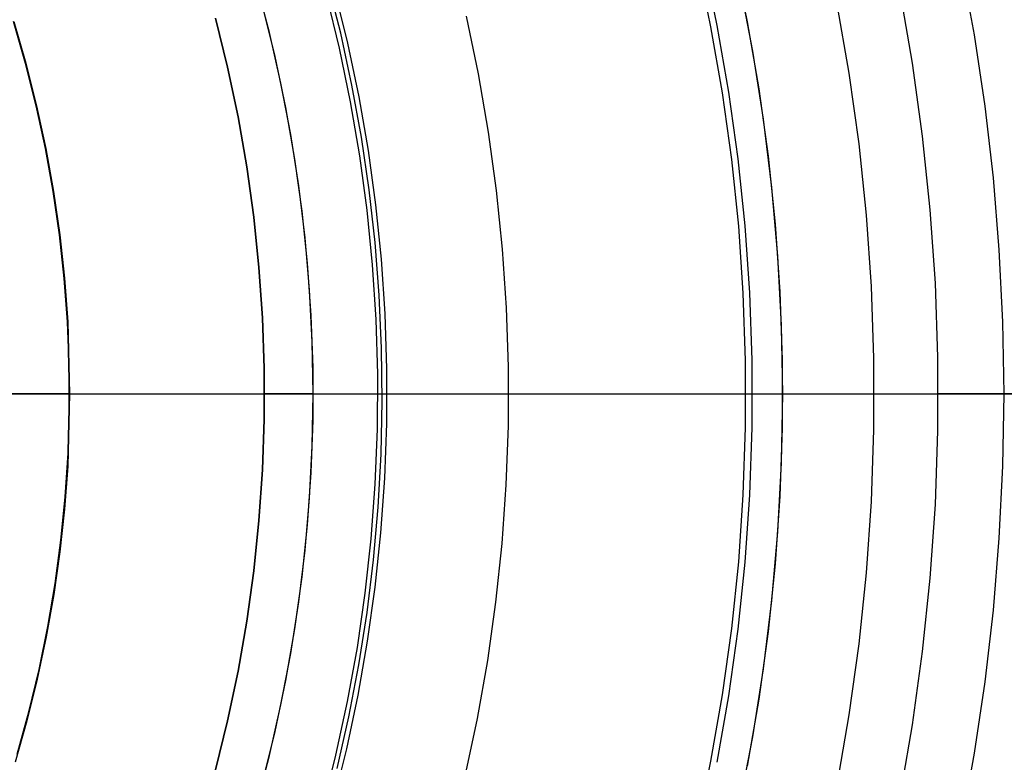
# Model space of a CAD drawing. Header units: millimetres. Extents: x 6239 to 7218, y -13987 to -13139.
# Tile 176 of 256: x 6753 to 6774, y -13465 to -13450. Entities that reach past the tile are written whole.
import ezdxf

# ---------------------------------------------------------------- set-up
doc = ezdxf.new("R2010")
doc.units = ezdxf.units.MM
doc.layers.add('color', color=7, linetype='Continuous')

msp = doc.modelspace()

# ---------------------------------------------------------------- linework, layer by layer
at = {"color": 7, "true_color": 0xffffff}
for p, q in [((6768.385, -13449.734, 51.1), (6768.1, -13448.369, 51.1)), ((6768.385, -13449.734, 51.1), (6768.1, -13448.369, 51.1)), ((6767.637, -13449.835, 200.6), (6767.354, -13448.488, 200.6)), ((6767.637, -13449.835, 200.6), (6767.354, -13448.488, 200.6)), ((6767.476, -13448.46, 199.6), (6767.76, -13449.811, 199.6)), ((6767.476, -13448.46, 199.6), (6767.76, -13449.811, 199.6)), ((6772.767, -13448.546, 60.689), (6773.033, -13450.001, 60.689)), ((6772.767, -13448.546, 60.689), (6773.033, -13450.001, 60.689)), ((6758.58, -13449.95, 223.059), (6758.307, -13448.916, 223.059)), ((6758.58, -13449.95, 223.059), (6758.307, -13448.916, 223.059)), ((6768.496, -13450.336, 51.1), (6768.227, -13448.949, 51.1)), ((6771.77, -13450.581, 105.1), (6771.51, -13449.091, 105.1)), ((6771.77, -13450.581, 105.1), (6771.51, -13449.091, 105.1)), ((6758.697, -13450.441, 212.059), (6758.439, -13449.398, 212.059)), ((6758.697, -13450.441, 212.059), (6758.439, -13449.398, 212.059)), ((6758.697, -13450.441, 217.559), (6758.439, -13449.399, 217.559)), ((6770.473, -13450.784, 52.515), (6770.221, -13449.338, 52.515)), ((6770.473, -13450.784, 52.515), (6770.221, -13449.338, 52.515)), ((6753.581, -13450.586, 216.059), (6753.333, -13449.725, 216.059)), ((6753.581, -13450.586, 217.067), (6753.333, -13449.725, 217.067)), ((6753.339, -13449.724, 218.047), (6753.588, -13450.584, 218.046)), ((6753.339, -13449.724, 218.047), (6753.588, -13450.584, 218.046)), ((6757.473, -13449.656, 223.059), (6757.722, -13450.665, 223.059)), ((6757.722, -13450.665, 216.059), (6757.473, -13449.656, 216.059)), ((6757.473, -13449.656, 223.059), (6757.722, -13450.665, 223.059)), ((6757.473, -13449.656, 219.559), (6757.722, -13450.665, 219.559)), ((6767.873, -13451.191, 200.6), (6767.637, -13449.835, 200.6)), ((6767.873, -13451.191, 200.6), (6767.637, -13449.835, 200.6)), ((6767.76, -13449.811, 199.6), (6767.997, -13451.172, 199.6)), ((6767.76, -13449.811, 199.6), (6767.997, -13451.172, 199.6)), ((6768.624, -13451.108, 51.1), (6768.385, -13449.734, 51.1)), ((6768.624, -13451.108, 51.1), (6768.385, -13449.734, 51.1)), ((6758.818, -13450.992, 223.059), (6758.58, -13449.95, 223.059)), ((6758.818, -13450.992, 223.059), (6758.58, -13449.95, 223.059)), ((6773.033, -13450.001, 60.689), (6773.251, -13451.463, 60.689)), ((6773.033, -13450.001, 60.689), (6773.251, -13451.463, 60.689)), ((6758.918, -13451.491, 212.059), (6758.697, -13450.441, 212.059)), ((6758.918, -13451.491, 212.059), (6758.697, -13450.441, 212.059)), ((6758.919, -13451.491, 217.559), (6758.697, -13450.441, 217.559)), ((6768.716, -13451.73, 51.1), (6768.496, -13450.336, 51.1)), ((6753.8, -13451.455, 216.059), (6753.581, -13450.586, 216.059)), ((6753.8, -13451.455, 217.067), (6753.581, -13450.586, 217.067)), ((6753.588, -13450.584, 218.046), (6753.807, -13451.453, 218.045)), ((6753.588, -13450.584, 218.046), (6753.807, -13451.453, 218.045)), ((6771.978, -13452.079, 105.1), (6771.77, -13450.581, 105.1)), ((6771.978, -13452.079, 105.1), (6771.77, -13450.581, 105.1)), ((6757.722, -13450.665, 223.059), (6757.937, -13451.681, 223.059)), ((6757.937, -13451.681, 216.059), (6757.722, -13450.665, 216.059)), ((6757.722, -13450.665, 223.059), (6757.937, -13451.681, 223.059)), ((6757.722, -13450.665, 219.559), (6757.937, -13451.681, 219.559)), ((6770.675, -13452.237, 52.515), (6770.473, -13450.784, 52.515)), ((6770.675, -13452.237, 52.515), (6770.473, -13450.784, 52.515)), ((6759.019, -13452.042, 223.059), (6758.818, -13450.992, 223.059)), ((6759.019, -13452.042, 223.059), (6758.818, -13450.992, 223.059)), ((6768.063, -13452.554, 200.6), (6767.873, -13451.191, 200.6)), ((6768.063, -13452.554, 200.6), (6767.873, -13451.191, 200.6)), ((6767.997, -13451.172, 199.6), (6768.188, -13452.539, 199.6)), ((6767.997, -13451.172, 199.6), (6768.188, -13452.539, 199.6)), ((6768.815, -13452.49, 51.1), (6768.624, -13451.108, 51.1)), ((6768.815, -13452.49, 51.1), (6768.624, -13451.108, 51.1)), ((6753.988, -13452.331, 216.059), (6753.8, -13451.455, 216.059)), ((6753.988, -13452.331, 217.067), (6753.8, -13451.455, 217.067)), ((6753.807, -13451.453, 218.045), (6753.996, -13452.329, 218.044)), ((6753.807, -13451.453, 218.045), (6753.996, -13452.329, 218.044)), ((6759.103, -13452.549, 212.059), (6758.918, -13451.491, 212.059)), ((6759.103, -13452.549, 212.059), (6758.918, -13451.491, 212.059)), ((6759.103, -13452.549, 217.559), (6758.919, -13451.491, 217.559)), ((6773.251, -13451.463, 60.689), (6773.421, -13452.932, 60.689)), ((6773.251, -13451.463, 60.689), (6773.421, -13452.932, 60.689)), ((6757.937, -13451.681, 223.059), (6758.116, -13452.705, 223.059)), ((6758.116, -13452.705, 216.059), (6757.937, -13451.681, 216.059)), ((6757.937, -13451.681, 223.059), (6758.116, -13452.705, 223.059)), ((6757.937, -13451.681, 219.559), (6758.116, -13452.705, 219.559)), ((6768.887, -13453.132, 51.1), (6768.716, -13451.73, 51.1)), ((6759.185, -13453.098, 223.059), (6759.019, -13452.042, 223.059)), ((6759.185, -13453.098, 223.059), (6759.019, -13452.042, 223.059)), ((6770.827, -13453.697, 52.515), (6770.675, -13452.237, 52.515)), ((6770.827, -13453.697, 52.515), (6770.675, -13452.237, 52.515)), ((6772.134, -13453.584, 105.1), (6771.978, -13452.079, 105.1)), ((6772.134, -13453.584, 105.1), (6771.978, -13452.079, 105.1)), ((6754.146, -13453.213, 216.059), (6753.988, -13452.331, 216.059)), ((6754.146, -13453.213, 217.067), (6753.988, -13452.331, 217.067)), ((6753.996, -13452.329, 218.044), (6754.155, -13453.212, 218.042)), ((6753.996, -13452.329, 218.044), (6754.155, -13453.212, 218.042)), ((6759.252, -13453.612, 212.059), (6759.103, -13452.549, 212.059)), ((6759.252, -13453.612, 212.059), (6759.103, -13452.549, 212.059)), ((6759.252, -13453.612, 217.559), (6759.103, -13452.549, 217.559)), ((6768.205, -13453.924, 200.6), (6768.063, -13452.554, 200.6)), ((6768.205, -13453.924, 200.6), (6768.063, -13452.554, 200.6)), ((6768.188, -13452.539, 199.6), (6768.33, -13453.913, 199.6)), ((6768.188, -13452.539, 199.6), (6768.33, -13453.913, 199.6)), ((6768.958, -13453.878, 51.1), (6768.815, -13452.49, 51.1)), ((6768.958, -13453.878, 51.1), (6768.815, -13452.49, 51.1)), ((6758.116, -13452.705, 223.059), (6758.259, -13453.734, 223.059)), ((6758.259, -13453.734, 216.059), (6758.116, -13452.705, 216.059)), ((6758.116, -13452.705, 223.059), (6758.259, -13453.734, 223.059)), ((6758.116, -13452.705, 219.559), (6758.259, -13453.734, 219.559)), ((6773.421, -13452.932, 60.689), (6773.543, -13454.406, 60.689)), ((6773.421, -13452.932, 60.689), (6773.543, -13454.406, 60.689)), ((6754.274, -13454.1, 216.059), (6754.146, -13453.213, 216.059)), ((6754.274, -13454.1, 217.067), (6754.146, -13453.213, 217.067)), ((6754.155, -13453.212, 218.042), (6754.283, -13454.098, 218.041)), ((6754.155, -13453.212, 218.042), (6754.283, -13454.098, 218.041)), ((6759.313, -13454.159, 223.059), (6759.185, -13453.098, 223.059)), ((6759.313, -13454.159, 223.059), (6759.185, -13453.098, 223.059)), ((6769.01, -13454.539, 51.1), (6768.887, -13453.132, 51.1)), ((6759.363, -13454.68, 212.059), (6759.252, -13453.612, 212.059)), ((6759.363, -13454.68, 212.059), (6759.252, -13453.612, 212.059)), ((6759.363, -13454.68, 217.559), (6759.252, -13453.612, 217.559)), ((6772.239, -13455.093, 105.1), (6772.134, -13453.584, 105.1)), ((6772.239, -13455.093, 105.1), (6772.134, -13453.584, 105.1)), ((6758.259, -13453.734, 223.059), (6758.367, -13454.767, 223.059)), ((6758.367, -13454.767, 216.059), (6758.259, -13453.734, 216.059)), ((6758.259, -13453.734, 223.059), (6758.367, -13454.767, 223.059)), ((6758.259, -13453.734, 219.559), (6758.367, -13454.767, 219.559)), ((6770.928, -13455.161, 52.515), (6770.827, -13453.697, 52.515)), ((6770.928, -13455.161, 52.515), (6770.827, -13453.697, 52.515)), ((6768.3, -13455.297, 200.6), (6768.205, -13453.924, 200.6)), ((6768.3, -13455.297, 200.6), (6768.205, -13453.924, 200.6)), ((6768.33, -13453.913, 199.6), (6768.426, -13455.29, 199.6)), ((6768.33, -13453.913, 199.6), (6768.426, -13455.29, 199.6)), ((6769.054, -13455.269, 51.1), (6768.958, -13453.878, 51.1)), ((6769.054, -13455.269, 51.1), (6768.958, -13453.878, 51.1)), ((6754.371, -13454.991, 216.059), (6754.274, -13454.1, 216.059)), ((6754.371, -13454.991, 217.067), (6754.274, -13454.1, 217.067)), ((6754.283, -13454.098, 218.041), (6754.381, -13454.989, 218.04)), ((6754.283, -13454.098, 218.041), (6754.381, -13454.989, 218.04)), ((6759.406, -13455.224, 223.059), (6759.313, -13454.159, 223.059)), ((6759.406, -13455.224, 223.059), (6759.313, -13454.159, 223.059)), ((6773.543, -13454.406, 60.689), (6773.616, -13455.882, 60.689)), ((6773.543, -13454.406, 60.689), (6773.616, -13455.882, 60.689)), ((6759.437, -13455.751, 212.059), (6759.363, -13454.68, 212.059)), ((6759.437, -13455.751, 212.059), (6759.363, -13454.68, 212.059)), ((6759.437, -13455.751, 217.559), (6759.363, -13454.68, 217.559)), ((6769.083, -13455.949, 51.1), (6769.01, -13454.539, 51.1)), ((6758.367, -13454.767, 223.059), (6758.439, -13455.803, 223.059)), ((6758.439, -13455.803, 216.059), (6758.367, -13454.767, 216.059)), ((6758.367, -13454.767, 223.059), (6758.439, -13455.803, 223.059)), ((6758.367, -13454.767, 219.559), (6758.439, -13455.803, 219.559)), ((6754.437, -13455.884, 216.059), (6754.371, -13454.991, 216.059)), ((6754.437, -13455.884, 217.067), (6754.371, -13454.991, 217.067)), ((6754.381, -13454.989, 218.04), (6754.448, -13455.883, 218.039)), ((6754.381, -13454.989, 218.04), (6754.448, -13455.883, 218.039)), ((6759.461, -13456.292, 223.059), (6759.406, -13455.224, 223.059)), ((6759.461, -13456.292, 223.059), (6759.406, -13455.224, 223.059)), ((6769.102, -13456.663, 51.1), (6769.054, -13455.269, 51.1)), ((6769.102, -13456.663, 51.1), (6769.054, -13455.269, 51.1)), ((6770.979, -13456.627, 52.515), (6770.928, -13455.161, 52.515)), ((6770.979, -13456.627, 52.515), (6770.928, -13455.161, 52.515)), ((6772.291, -13456.604, 105.1), (6772.239, -13455.093, 105.1)), ((6772.291, -13456.604, 105.1), (6772.239, -13455.093, 105.1)), ((6768.348, -13456.672, 200.6), (6768.3, -13455.297, 200.6)), ((6768.348, -13456.672, 200.6), (6768.3, -13455.297, 200.6)), ((6768.426, -13455.29, 199.6), (6768.473, -13456.67, 199.6)), ((6768.426, -13455.29, 199.6), (6768.473, -13456.67, 199.6)), ((6754.473, -13456.78, 216.059), (6754.437, -13455.884, 216.059)), ((6754.473, -13456.78, 217.067), (6754.437, -13455.884, 217.067)), ((6754.479, -13457.361, 218.059), (6754.448, -13455.883, 218.039)), ((6754.448, -13455.883, 218.039), (6754.479, -13457.361, 218.059)), ((6758.439, -13455.803, 223.059), (6758.475, -13456.841, 223.059)), ((6758.475, -13456.841, 216.059), (6758.439, -13455.803, 216.059)), ((6758.439, -13455.803, 223.059), (6758.475, -13456.841, 223.059)), ((6758.439, -13455.803, 219.559), (6758.475, -13456.841, 219.559)), ((6759.475, -13456.824, 212.059), (6759.437, -13455.751, 212.059)), ((6759.475, -13456.824, 212.059), (6759.437, -13455.751, 212.059)), ((6759.475, -13456.824, 217.559), (6759.437, -13455.751, 217.559)), ((6773.616, -13455.882, 60.689), (6773.641, -13457.361, 60.689)), ((6773.616, -13455.882, 60.689), (6773.641, -13457.361, 60.689)), ((6769.108, -13457.361, 51.1), (6769.083, -13455.949, 51.1)), ((6759.479, -13457.361, 223.059), (6759.461, -13456.292, 223.059)), ((6759.479, -13457.361, 223.059), (6759.461, -13456.292, 223.059)), ((6768.348, -13458.049, 200.6), (6768.348, -13456.672, 200.6)), ((6768.348, -13458.049, 200.6), (6768.348, -13456.672, 200.6)), ((6768.473, -13456.67, 199.6), (6768.473, -13458.051, 199.6)), ((6768.473, -13456.67, 199.6), (6768.473, -13458.051, 199.6)), ((6769.102, -13458.058, 51.1), (6769.102, -13456.663, 51.1)), ((6769.102, -13458.058, 51.1), (6769.102, -13456.663, 51.1)), ((6770.979, -13458.094, 52.515), (6770.979, -13456.627, 52.515)), ((6770.979, -13458.094, 52.515), (6770.979, -13456.627, 52.515)), ((6772.291, -13458.117, 105.1), (6772.291, -13456.604, 105.1)), ((6772.291, -13458.117, 105.1), (6772.291, -13456.604, 105.1)), ((6754.477, -13457.676, 216.059), (6754.473, -13456.78, 216.059)), ((6754.477, -13457.676, 217.067), (6754.473, -13456.78, 217.067)), ((6758.475, -13456.841, 223.059), (6758.475, -13457.88, 223.059)), ((6758.475, -13457.88, 216.059), (6758.475, -13456.841, 216.059)), ((6758.475, -13456.841, 223.059), (6758.475, -13457.88, 223.059)), ((6758.475, -13456.841, 219.559), (6758.475, -13457.88, 219.559)), ((6759.475, -13457.898, 212.059), (6759.475, -13456.824, 212.059)), ((6759.475, -13457.898, 212.059), (6759.475, -13456.824, 212.059)), ((6759.475, -13457.898, 217.559), (6759.475, -13456.824, 217.559)), ((6728.479, -13457.361, 200.6), (6768.354, -13457.361, 200.6)), ((6741.725, -13457.361, 199.6), (6768.479, -13457.361, 199.6)), ((6746.598, -13457.361, 105.1), (6772.297, -13457.361, 105.1)), ((6746.617, -13457.361, 51.1), (6769.108, -13457.361, 51.1)), ((6749.979, -13457.361, 212.059), (6759.479, -13457.361, 212.059)), ((6754.479, -13457.361, 218.059), (6751.979, -13457.361, 218.059)), ((6754.448, -13458.838, 218.039), (6754.479, -13457.361, 218.059)), ((6754.479, -13457.361, 218.059), (6754.448, -13458.838, 218.039)), ((6759.479, -13457.361, 223.059), (6758.479, -13457.361, 223.059)), ((6759.461, -13458.43, 223.059), (6759.479, -13457.361, 223.059)), ((6759.461, -13458.43, 223.059), (6759.479, -13457.361, 223.059)), ((6759.479, -13457.361, 212.059), (6759.479, -13457.361, 223.059)), ((6768.354, -13457.361, 200.6), (6769.429, -13457.361, 200.897)), ((6768.479, -13457.361, 199.6), (6769.592, -13457.361, 199.902)), ((6769.083, -13458.773, 51.1), (6769.108, -13457.361, 51.1)), ((6769.108, -13457.361, 51.1), (6769.176, -13457.361, 51.101)), ((6769.176, -13457.361, 51.101), (6769.244, -13457.361, 51.105)), ((6769.244, -13457.361, 51.105), (6769.312, -13457.361, 51.111)), ((6769.312, -13457.361, 51.111), (6769.379, -13457.361, 51.119)), ((6769.379, -13457.361, 51.119), (6769.447, -13457.361, 51.13)), ((6769.429, -13457.361, 200.897), (6770.493, -13457.361, 201.23)), ((6769.447, -13457.361, 51.13), (6769.514, -13457.361, 51.143)), ((6769.514, -13457.361, 51.143), (6769.58, -13457.361, 51.158)), ((6769.58, -13457.361, 51.158), (6769.646, -13457.361, 51.176)), ((6769.592, -13457.361, 199.902), (6770.694, -13457.361, 200.243)), ((6769.646, -13457.361, 51.176), (6769.711, -13457.361, 51.196)), ((6769.711, -13457.361, 51.196), (6769.776, -13457.361, 51.218)), ((6769.776, -13457.361, 51.218), (6769.839, -13457.361, 51.242)), ((6769.839, -13457.361, 51.242), (6769.902, -13457.361, 51.269)), ((6769.902, -13457.361, 51.269), (6769.964, -13457.361, 51.298)), ((6769.964, -13457.361, 51.298), (6770.025, -13457.361, 51.329)), ((6770.025, -13457.361, 51.329), (6770.084, -13457.361, 51.362)), ((6770.084, -13457.361, 51.362), (6770.143, -13457.361, 51.397)), ((6770.143, -13457.361, 51.397), (6770.2, -13457.361, 51.434)), ((6770.2, -13457.361, 51.434), (6770.256, -13457.361, 51.473)), ((6770.256, -13457.361, 51.473), (6770.31, -13457.361, 51.514)), ((6770.31, -13457.361, 51.514), (6770.363, -13457.361, 51.557)), ((6770.363, -13457.361, 51.557), (6770.414, -13457.361, 51.602)), ((6770.414, -13457.361, 51.602), (6770.464, -13457.361, 51.648)), ((6770.464, -13457.361, 51.648), (6770.513, -13457.361, 51.696)), ((6770.493, -13457.361, 201.23), (6771.545, -13457.361, 201.6)), ((6770.513, -13457.361, 51.696), (6770.559, -13457.361, 51.746)), ((6770.559, -13457.361, 51.746), (6770.604, -13457.361, 51.798)), ((6770.604, -13457.361, 51.798), (6770.647, -13457.361, 51.851)), ((6770.647, -13457.361, 51.851), (6770.688, -13457.361, 51.905)), ((6770.688, -13457.361, 51.905), (6770.727, -13457.361, 51.961)), ((6770.694, -13457.361, 200.243), (6771.783, -13457.361, 200.622)), ((6770.727, -13457.361, 51.961), (6770.764, -13457.361, 52.018)), ((6770.764, -13457.361, 52.018), (6770.799, -13457.361, 52.076)), ((6770.799, -13457.361, 52.076), (6770.832, -13457.361, 52.136)), ((6770.832, -13457.361, 52.136), (6770.863, -13457.361, 52.197)), ((6770.863, -13457.361, 52.197), (6770.892, -13457.361, 52.259)), ((6770.892, -13457.361, 52.259), (6770.918, -13457.361, 52.321)), ((6770.918, -13457.361, 52.321), (6770.943, -13457.361, 52.385)), ((6770.943, -13457.361, 52.385), (6770.965, -13457.361, 52.449)), ((6770.965, -13457.361, 52.449), (6770.985, -13457.361, 52.515)), ((6771.545, -13457.361, 201.6), (6772.583, -13457.361, 202.007)), ((6771.783, -13457.361, 200.622), (6772.858, -13457.361, 201.039)), ((6772.696, -13457.361, 105.082), (6772.297, -13457.361, 105.1)), ((6772.583, -13457.361, 202.007), (6773.607, -13457.361, 202.45)), ((6773.094, -13457.361, 105.051), (6772.696, -13457.361, 105.082)), ((6772.858, -13457.361, 201.039), (6773.918, -13457.361, 201.493)), ((6773.491, -13457.361, 105.007), (6773.094, -13457.361, 105.051)), ((6773.886, -13457.361, 104.95), (6773.491, -13457.361, 105.007)), ((6773.607, -13457.361, 202.45), (6774.615, -13457.361, 202.927)), ((6773.641, -13457.361, 60.689), (6773.616, -13458.839, 60.689)), ((6773.641, -13457.361, 60.689), (6773.616, -13458.839, 60.689)), ((6773.664, -13457.361, 60.754), (6773.641, -13457.361, 60.689)), ((6754.451, -13458.571, 216.059), (6754.477, -13457.676, 216.059)), ((6754.451, -13458.571, 217.067), (6754.477, -13457.676, 217.067)), ((6758.475, -13457.88, 223.059), (6758.439, -13458.918, 223.059)), ((6758.439, -13458.918, 216.059), (6758.475, -13457.88, 216.059)), ((6758.475, -13457.88, 223.059), (6758.439, -13458.918, 223.059)), ((6758.475, -13457.88, 219.559), (6758.439, -13458.918, 219.559)), ((6759.437, -13458.971, 212.059), (6759.475, -13457.898, 212.059)), ((6759.437, -13458.971, 212.059), (6759.475, -13457.898, 212.059)), ((6759.437, -13458.97, 217.559), (6759.475, -13457.898, 217.559)), ((6768.3, -13459.425, 200.6), (6768.348, -13458.049, 200.6)), ((6768.3, -13459.425, 200.6), (6768.348, -13458.049, 200.6)), ((6768.473, -13458.051, 199.6), (6768.426, -13459.431, 199.6)), ((6768.473, -13458.051, 199.6), (6768.426, -13459.431, 199.6)), ((6769.054, -13459.452, 51.1), (6769.102, -13458.058, 51.1)), ((6769.054, -13459.452, 51.1), (6769.102, -13458.058, 51.1)), ((6770.928, -13459.561, 52.515), (6770.979, -13458.094, 52.515)), ((6770.928, -13459.561, 52.515), (6770.979, -13458.094, 52.515)), ((6772.239, -13459.629, 105.1), (6772.291, -13458.117, 105.1)), ((6772.239, -13459.629, 105.1), (6772.291, -13458.117, 105.1)), ((6759.406, -13459.497, 223.059), (6759.461, -13458.43, 223.059)), ((6759.406, -13459.497, 223.059), (6759.461, -13458.43, 223.059)), ((6754.394, -13459.466, 216.059), (6754.451, -13458.571, 216.059)), ((6754.394, -13459.466, 217.067), (6754.451, -13458.571, 217.067)), ((6754.448, -13458.838, 218.039), (6754.381, -13459.719, 218.041)), ((6754.448, -13458.838, 218.039), (6754.381, -13459.719, 218.041)), ((6758.439, -13458.918, 223.059), (6758.367, -13459.955, 223.059)), ((6758.367, -13459.955, 216.059), (6758.439, -13458.918, 216.059)), ((6758.439, -13458.918, 223.059), (6758.367, -13459.955, 223.059)), ((6758.439, -13458.918, 219.559), (6758.367, -13459.955, 219.559)), ((6769.01, -13460.183, 51.1), (6769.083, -13458.773, 51.1)), ((6773.616, -13458.839, 60.689), (6773.543, -13460.316, 60.689)), ((6773.616, -13458.839, 60.689), (6773.543, -13460.316, 60.689)), ((6759.363, -13460.042, 217.559), (6759.437, -13458.97, 217.559)), ((6759.363, -13460.042, 212.059), (6759.437, -13458.971, 212.059)), ((6759.363, -13460.042, 212.059), (6759.437, -13458.971, 212.059)), ((6754.306, -13460.357, 216.059), (6754.394, -13459.466, 216.059)), ((6754.306, -13460.357, 217.067), (6754.394, -13459.466, 217.067)), ((6759.313, -13460.562, 223.059), (6759.406, -13459.497, 223.059)), ((6759.313, -13460.562, 223.059), (6759.406, -13459.497, 223.059)), ((6768.205, -13460.798, 200.6), (6768.3, -13459.425, 200.6)), ((6768.205, -13460.798, 200.6), (6768.3, -13459.425, 200.6)), ((6768.426, -13459.431, 199.6), (6768.33, -13460.809, 199.6)), ((6768.426, -13459.431, 199.6), (6768.33, -13460.809, 199.6)), ((6768.958, -13460.844, 51.1), (6769.054, -13459.452, 51.1)), ((6768.958, -13460.844, 51.1), (6769.054, -13459.452, 51.1)), ((6754.381, -13459.719, 218.041), (6754.286, -13460.597, 218.043)), ((6754.381, -13459.719, 218.041), (6754.286, -13460.597, 218.043)), ((6770.827, -13461.025, 52.515), (6770.928, -13459.561, 52.515)), ((6770.827, -13461.025, 52.515), (6770.928, -13459.561, 52.515)), ((6772.134, -13461.138, 105.1), (6772.239, -13459.629, 105.1)), ((6772.134, -13461.138, 105.1), (6772.239, -13459.629, 105.1)), ((6758.367, -13459.955, 223.059), (6758.259, -13460.988, 223.059)), ((6758.259, -13460.988, 216.059), (6758.367, -13459.955, 216.059)), ((6758.367, -13459.955, 223.059), (6758.259, -13460.988, 223.059)), ((6758.367, -13459.955, 219.559), (6758.259, -13460.988, 219.559)), ((6759.252, -13461.11, 212.059), (6759.363, -13460.042, 212.059)), ((6759.252, -13461.11, 212.059), (6759.363, -13460.042, 212.059)), ((6759.252, -13461.109, 217.559), (6759.363, -13460.042, 217.559)), ((6768.887, -13461.59, 51.1), (6769.01, -13460.183, 51.1)), ((6773.543, -13460.316, 60.689), (6773.421, -13461.789, 60.689)), ((6773.543, -13460.316, 60.689), (6773.421, -13461.789, 60.689)), ((6754.187, -13461.246, 216.059), (6754.306, -13460.357, 216.059)), ((6754.187, -13461.246, 217.067), (6754.306, -13460.357, 217.067)), ((6754.286, -13460.597, 218.043), (6754.16, -13461.47, 218.044)), ((6754.286, -13460.597, 218.043), (6754.16, -13461.47, 218.044)), ((6759.185, -13461.624, 223.059), (6759.313, -13460.562, 223.059)), ((6759.185, -13461.624, 223.059), (6759.313, -13460.562, 223.059)), ((6768.063, -13462.167, 200.6), (6768.205, -13460.798, 200.6)), ((6768.063, -13462.167, 200.6), (6768.205, -13460.798, 200.6)), ((6768.33, -13460.809, 199.6), (6768.188, -13462.182, 199.6)), ((6768.33, -13460.809, 199.6), (6768.188, -13462.182, 199.6)), ((6768.815, -13462.231, 51.1), (6768.958, -13460.844, 51.1)), ((6768.815, -13462.231, 51.1), (6768.958, -13460.844, 51.1)), ((6758.259, -13460.988, 223.059), (6758.116, -13462.017, 223.059)), ((6758.116, -13462.017, 216.059), (6758.259, -13460.988, 216.059)), ((6758.259, -13460.988, 223.059), (6758.116, -13462.017, 223.059)), ((6758.259, -13460.988, 219.559), (6758.116, -13462.017, 219.559)), ((6759.103, -13462.173, 217.559), (6759.252, -13461.109, 217.559)), ((6759.103, -13462.173, 212.059), (6759.252, -13461.11, 212.059)), ((6759.103, -13462.173, 212.059), (6759.252, -13461.11, 212.059)), ((6770.675, -13462.484, 52.515), (6770.827, -13461.025, 52.515)), ((6770.675, -13462.484, 52.515), (6770.827, -13461.025, 52.515)), ((6771.978, -13462.642, 105.1), (6772.134, -13461.138, 105.1)), ((6771.978, -13462.642, 105.1), (6772.134, -13461.138, 105.1)), ((6754.038, -13462.129, 216.059), (6754.187, -13461.246, 216.059)), ((6754.038, -13462.129, 217.067), (6754.187, -13461.246, 217.067)), ((6754.16, -13461.47, 218.044), (6754.005, -13462.34, 218.046)), ((6754.16, -13461.47, 218.044), (6754.005, -13462.34, 218.046)), ((6759.019, -13462.68, 223.059), (6759.185, -13461.624, 223.059)), ((6759.019, -13462.68, 223.059), (6759.185, -13461.624, 223.059)), ((6768.716, -13462.991, 51.1), (6768.887, -13461.59, 51.1)), ((6773.421, -13461.789, 60.689), (6773.251, -13463.258, 60.689)), ((6773.421, -13461.789, 60.689), (6773.251, -13463.258, 60.689)), ((6753.859, -13463.007, 216.059), (6754.038, -13462.129, 216.059)), ((6753.859, -13463.007, 217.067), (6754.038, -13462.129, 217.067)), ((6758.116, -13462.017, 223.059), (6757.937, -13463.04, 223.059)), ((6757.937, -13463.04, 216.059), (6758.116, -13462.017, 216.059)), ((6758.116, -13462.017, 223.059), (6757.937, -13463.04, 223.059)), ((6758.116, -13462.017, 219.559), (6757.937, -13463.04, 219.559)), ((6754.005, -13462.34, 218.046), (6753.82, -13463.203, 218.048)), ((6754.005, -13462.34, 218.046), (6753.82, -13463.203, 218.048)), ((6758.918, -13463.23, 212.059), (6759.103, -13462.173, 212.059)), ((6758.918, -13463.23, 212.059), (6759.103, -13462.173, 212.059)), ((6758.919, -13463.23, 217.559), (6759.103, -13462.173, 217.559)), ((6767.873, -13463.53, 200.6), (6768.063, -13462.167, 200.6)), ((6767.873, -13463.53, 200.6), (6768.063, -13462.167, 200.6)), ((6768.188, -13462.182, 199.6), (6767.997, -13463.55, 199.6)), ((6768.188, -13462.182, 199.6), (6767.997, -13463.55, 199.6)), ((6768.624, -13463.613, 51.1), (6768.815, -13462.231, 51.1)), ((6768.624, -13463.613, 51.1), (6768.815, -13462.231, 51.1)), ((6770.473, -13463.938, 52.515), (6770.675, -13462.484, 52.515)), ((6770.473, -13463.938, 52.515), (6770.675, -13462.484, 52.515)), ((6758.818, -13463.73, 223.059), (6759.019, -13462.68, 223.059)), ((6758.818, -13463.73, 223.059), (6759.019, -13462.68, 223.059)), ((6771.77, -13464.141, 105.1), (6771.978, -13462.642, 105.1)), ((6771.77, -13464.141, 105.1), (6771.978, -13462.642, 105.1)), ((6753.649, -13463.878, 216.059), (6753.859, -13463.007, 216.059)), ((6753.649, -13463.878, 217.067), (6753.859, -13463.007, 217.067)), ((6757.937, -13463.04, 223.059), (6757.722, -13464.057, 223.059)), ((6757.722, -13464.057, 216.059), (6757.937, -13463.04, 216.059)), ((6757.937, -13463.04, 223.059), (6757.722, -13464.057, 223.059)), ((6757.937, -13463.04, 219.559), (6757.722, -13464.057, 219.559)), ((6768.496, -13464.386, 51.1), (6768.716, -13462.991, 51.1)), ((6753.82, -13463.203, 218.048), (6753.607, -13464.06, 218.049)), ((6753.82, -13463.203, 218.048), (6753.607, -13464.06, 218.049)), ((6758.697, -13464.281, 212.059), (6758.918, -13463.23, 212.059)), ((6758.697, -13464.281, 212.059), (6758.918, -13463.23, 212.059)), ((6758.697, -13464.281, 217.559), (6758.919, -13463.23, 217.559)), ((6773.251, -13463.258, 60.689), (6773.033, -13464.721, 60.689)), ((6773.251, -13463.258, 60.689), (6773.033, -13464.721, 60.689)), ((6767.637, -13464.887, 200.6), (6767.873, -13463.53, 200.6)), ((6767.637, -13464.887, 200.6), (6767.873, -13463.53, 200.6)), ((6767.997, -13463.55, 199.6), (6767.76, -13464.91, 199.6)), ((6767.997, -13463.55, 199.6), (6767.76, -13464.91, 199.6)), ((6758.58, -13464.772, 223.059), (6758.818, -13463.73, 223.059)), ((6758.58, -13464.772, 223.059), (6758.818, -13463.73, 223.059)), ((6768.385, -13464.987, 51.1), (6768.624, -13463.613, 51.1)), ((6768.385, -13464.987, 51.1), (6768.624, -13463.613, 51.1)), ((6753.409, -13464.742, 216.059), (6753.649, -13463.878, 216.059)), ((6753.409, -13464.742, 217.067), (6753.649, -13463.878, 217.067)), ((6770.221, -13465.383, 52.515), (6770.473, -13463.938, 52.515)), ((6770.221, -13465.383, 52.515), (6770.473, -13463.938, 52.515)), ((6753.607, -13464.06, 218.049), (6753.364, -13464.908, 218.051)), ((6753.607, -13464.06, 218.049), (6753.364, -13464.908, 218.051)), ((6757.722, -13464.057, 223.059), (6757.473, -13465.065, 223.059)), ((6757.473, -13465.065, 216.059), (6757.722, -13464.057, 216.059)), ((6757.722, -13464.057, 223.059), (6757.473, -13465.065, 223.059)), ((6757.722, -13464.057, 219.559), (6757.473, -13465.065, 219.559)), ((6771.51, -13465.631, 105.1), (6771.77, -13464.141, 105.1)), ((6771.51, -13465.631, 105.1), (6771.77, -13464.141, 105.1)), ((6758.439, -13465.323, 212.059), (6758.697, -13464.281, 212.059)), ((6758.439, -13465.323, 212.059), (6758.697, -13464.281, 212.059)), ((6758.439, -13465.323, 217.559), (6758.697, -13464.281, 217.559)), ((6768.227, -13465.772, 51.1), (6768.496, -13464.386, 51.1)), ((6758.307, -13465.805, 223.059), (6758.58, -13464.772, 223.059)), ((6758.307, -13465.805, 223.059), (6758.58, -13464.772, 223.059)), ((6773.033, -13464.721, 60.689), (6772.767, -13466.175, 60.689)), ((6773.033, -13464.721, 60.689), (6772.767, -13466.175, 60.689)), ((6767.354, -13466.234, 200.6), (6767.637, -13464.887, 200.6)), ((6767.354, -13466.234, 200.6), (6767.637, -13464.887, 200.6))]:
    msp.add_line(p, q, dxfattribs=at)
at = {"layer": 'color', "color": 254, "true_color": 0xcad1ee}
for p, q in [((6760.043, -13449.969, 33.4), (6759.778, -13448.916, 33.4)), ((6760.019, -13450.271, 28.2), (6759.754, -13449.178, 28.2)), ((6760.019, -13450.271, 28.2), (6759.754, -13449.178, 28.2)), ((6759.916, -13449.081, 38.6), (6760.183, -13450.171, 38.6)), ((6759.916, -13449.081, 38.6), (6760.183, -13450.171, 38.6)), ((6762.868, -13450.802, 30.3), (6762.621, -13449.619, 30.3)), ((6762.868, -13450.802, 30.3), (6762.621, -13449.619, 30.3)), ((6762.868, -13450.802, 38.6), (6762.621, -13449.619, 38.6)), ((6762.868, -13450.802, 34.45), (6762.621, -13449.619, 34.45)), ((6762.868, -13450.802, 38.6), (6762.621, -13449.619, 38.6)), ((6760.273, -13451.031, 33.4), (6760.043, -13449.969, 33.4)), ((6760.183, -13450.171, 38.6), (6760.412, -13451.269, 38.6)), ((6760.183, -13450.171, 38.6), (6760.412, -13451.269, 38.6)), ((6760.247, -13451.372, 28.2), (6760.019, -13450.271, 28.2)), ((6760.247, -13451.372, 28.2), (6760.019, -13450.271, 28.2)), ((6763.074, -13451.992, 30.3), (6762.868, -13450.802, 30.3)), ((6763.074, -13451.992, 30.3), (6762.868, -13450.802, 30.3)), ((6763.074, -13451.992, 38.6), (6762.868, -13450.802, 38.6)), ((6763.074, -13451.992, 34.45), (6762.868, -13450.802, 34.45)), ((6763.074, -13451.992, 38.6), (6762.868, -13450.802, 38.6)), ((6760.467, -13452.1, 33.4), (6760.273, -13451.031, 33.4)), ((6760.436, -13452.48, 28.2), (6760.247, -13451.372, 28.2)), ((6760.436, -13452.48, 28.2), (6760.247, -13451.372, 28.2)), ((6760.412, -13451.269, 38.6), (6760.603, -13452.374, 38.6)), ((6760.412, -13451.269, 38.6), (6760.603, -13452.374, 38.6)), ((6763.238, -13453.189, 30.3), (6763.074, -13451.992, 30.3)), ((6763.238, -13453.189, 30.3), (6763.074, -13451.992, 30.3)), ((6763.238, -13453.189, 38.6), (6763.074, -13451.992, 38.6)), ((6763.238, -13453.189, 34.45), (6763.074, -13451.992, 34.45)), ((6763.238, -13453.189, 38.6), (6763.074, -13451.992, 38.6)), ((6760.626, -13453.175, 33.4), (6760.467, -13452.1, 33.4)), ((6760.603, -13452.374, 38.6), (6760.756, -13453.486, 38.6)), ((6760.603, -13452.374, 38.6), (6760.756, -13453.486, 38.6)), ((6760.586, -13453.594, 28.2), (6760.436, -13452.48, 28.2)), ((6760.586, -13453.594, 28.2), (6760.436, -13452.48, 28.2)), ((6760.748, -13454.254, 33.4), (6760.626, -13453.175, 33.4)), ((6763.361, -13454.391, 30.3), (6763.238, -13453.189, 30.3)), ((6763.361, -13454.391, 30.3), (6763.238, -13453.189, 30.3)), ((6763.361, -13454.391, 38.6), (6763.238, -13453.189, 38.6)), ((6763.361, -13454.391, 34.45), (6763.238, -13453.189, 34.45)), ((6763.361, -13454.391, 38.6), (6763.238, -13453.189, 38.6)), ((6760.697, -13454.713, 28.2), (6760.586, -13453.594, 28.2)), ((6760.697, -13454.713, 28.2), (6760.586, -13453.594, 28.2)), ((6760.756, -13453.486, 38.6), (6760.87, -13454.601, 38.6)), ((6760.756, -13453.486, 38.6), (6760.87, -13454.601, 38.6)), ((6760.834, -13455.337, 33.4), (6760.748, -13454.254, 33.4)), ((6763.443, -13455.597, 30.3), (6763.361, -13454.391, 30.3)), ((6763.443, -13455.597, 30.3), (6763.361, -13454.391, 30.3)), ((6763.443, -13455.597, 38.6), (6763.361, -13454.391, 38.6)), ((6763.443, -13455.597, 34.45), (6763.361, -13454.391, 34.45)), ((6763.443, -13455.597, 38.6), (6763.361, -13454.391, 38.6)), ((6760.87, -13454.601, 38.6), (6760.946, -13455.721, 38.6)), ((6760.87, -13454.601, 38.6), (6760.946, -13455.721, 38.6)), ((6760.77, -13455.835, 28.2), (6760.697, -13454.713, 28.2)), ((6760.77, -13455.835, 28.2), (6760.697, -13454.713, 28.2)), ((6760.883, -13456.422, 33.4), (6760.834, -13455.337, 33.4)), ((6763.483, -13456.804, 30.3), (6763.443, -13455.597, 30.3)), ((6763.483, -13456.804, 30.3), (6763.443, -13455.597, 30.3)), ((6763.483, -13456.804, 38.6), (6763.443, -13455.597, 38.6)), ((6763.483, -13456.804, 34.45), (6763.443, -13455.597, 34.45)), ((6763.483, -13456.804, 38.6), (6763.443, -13455.597, 38.6)), ((6760.803, -13456.958, 28.2), (6760.77, -13455.835, 28.2)), ((6760.803, -13456.958, 28.2), (6760.77, -13455.835, 28.2)), ((6760.946, -13455.721, 38.6), (6760.983, -13456.842, 38.6)), ((6760.946, -13455.721, 38.6), (6760.983, -13456.842, 38.6)), ((6760.896, -13457.508, 33.4), (6760.883, -13456.422, 33.4)), ((6760.983, -13456.842, 38.6), (6760.982, -13457.964, 38.6)), ((6760.983, -13456.842, 38.6), (6760.982, -13457.964, 38.6)), ((6763.481, -13458.013, 30.3), (6763.483, -13456.804, 30.3)), ((6763.481, -13458.013, 30.3), (6763.483, -13456.804, 30.3)), ((6763.481, -13458.013, 38.6), (6763.483, -13456.804, 38.6)), ((6763.481, -13458.013, 34.45), (6763.483, -13456.804, 34.45)), ((6763.481, -13458.013, 38.6), (6763.483, -13456.804, 38.6)), ((6760.798, -13458.083, 28.2), (6760.803, -13456.958, 28.2)), ((6760.798, -13458.083, 28.2), (6760.803, -13456.958, 28.2)), ((6760.873, -13458.594, 33.4), (6760.896, -13457.508, 33.4)), ((6760.753, -13459.206, 28.2), (6760.798, -13458.083, 28.2)), ((6760.753, -13459.206, 28.2), (6760.798, -13458.083, 28.2)), ((6760.982, -13457.964, 38.6), (6760.941, -13459.085, 38.6)), ((6760.982, -13457.964, 38.6), (6760.941, -13459.085, 38.6)), ((6763.438, -13459.22, 30.3), (6763.481, -13458.013, 30.3)), ((6763.438, -13459.22, 30.3), (6763.481, -13458.013, 30.3)), ((6763.438, -13459.22, 38.6), (6763.481, -13458.013, 38.6)), ((6763.438, -13459.22, 34.45), (6763.481, -13458.013, 34.45)), ((6763.438, -13459.22, 38.6), (6763.481, -13458.013, 38.6)), ((6760.813, -13459.678, 33.4), (6760.873, -13458.594, 33.4)), ((6760.941, -13459.085, 38.6), (6760.862, -13460.204, 38.6)), ((6760.941, -13459.085, 38.6), (6760.862, -13460.204, 38.6)), ((6760.669, -13460.327, 28.2), (6760.753, -13459.206, 28.2)), ((6760.669, -13460.327, 28.2), (6760.753, -13459.206, 28.2)), ((6763.353, -13460.425, 30.3), (6763.438, -13459.22, 30.3)), ((6763.353, -13460.425, 30.3), (6763.438, -13459.22, 30.3)), ((6763.353, -13460.425, 38.6), (6763.438, -13459.22, 38.6)), ((6763.353, -13460.425, 34.45), (6763.438, -13459.22, 34.45)), ((6763.353, -13460.425, 38.6), (6763.438, -13459.22, 38.6)), ((6760.717, -13460.76, 33.4), (6760.813, -13459.678, 33.4)), ((6760.546, -13461.445, 28.2), (6760.669, -13460.327, 28.2)), ((6760.546, -13461.445, 28.2), (6760.669, -13460.327, 28.2)), ((6760.862, -13460.204, 38.6), (6760.745, -13461.319, 38.6)), ((6760.862, -13460.204, 38.6), (6760.745, -13461.319, 38.6)), ((6763.226, -13461.627, 30.3), (6763.353, -13460.425, 30.3)), ((6763.226, -13461.627, 30.3), (6763.353, -13460.425, 30.3)), ((6763.226, -13461.627, 38.6), (6763.353, -13460.425, 38.6)), ((6763.226, -13461.627, 34.45), (6763.353, -13460.425, 34.45)), ((6763.226, -13461.627, 38.6), (6763.353, -13460.425, 38.6)), ((6760.585, -13461.839, 33.4), (6760.717, -13460.76, 33.4)), ((6760.745, -13461.319, 38.6), (6760.589, -13462.43, 38.6)), ((6760.745, -13461.319, 38.6), (6760.589, -13462.43, 38.6)), ((6760.385, -13462.557, 28.2), (6760.546, -13461.445, 28.2)), ((6760.385, -13462.557, 28.2), (6760.546, -13461.445, 28.2)), ((6763.058, -13462.823, 30.3), (6763.226, -13461.627, 30.3)), ((6763.058, -13462.823, 30.3), (6763.226, -13461.627, 30.3)), ((6763.058, -13462.823, 38.6), (6763.226, -13461.627, 38.6)), ((6763.058, -13462.823, 34.45), (6763.226, -13461.627, 34.45)), ((6763.058, -13462.823, 38.6), (6763.226, -13461.627, 38.6)), ((6760.417, -13462.912, 33.4), (6760.585, -13461.839, 33.4)), ((6760.184, -13463.664, 28.2), (6760.385, -13462.557, 28.2)), ((6760.184, -13463.664, 28.2), (6760.385, -13462.557, 28.2)), ((6760.589, -13462.43, 38.6), (6760.395, -13463.535, 38.6)), ((6760.589, -13462.43, 38.6), (6760.395, -13463.535, 38.6)), ((6760.213, -13463.979, 33.4), (6760.417, -13462.912, 33.4)), ((6762.848, -13464.013, 30.3), (6763.058, -13462.823, 30.3)), ((6762.848, -13464.013, 30.3), (6763.058, -13462.823, 30.3)), ((6762.848, -13464.013, 38.6), (6763.058, -13462.823, 38.6)), ((6762.848, -13464.013, 34.45), (6763.058, -13462.823, 34.45)), ((6762.848, -13464.013, 38.6), (6763.058, -13462.823, 38.6)), ((6760.395, -13463.535, 38.6), (6760.162, -13464.633, 38.6)), ((6760.395, -13463.535, 38.6), (6760.162, -13464.633, 38.6)), ((6759.946, -13464.762, 28.2), (6760.184, -13463.664, 28.2)), ((6759.946, -13464.762, 28.2), (6760.184, -13463.664, 28.2)), ((6759.973, -13465.038, 33.4), (6760.213, -13463.979, 33.4)), ((6762.598, -13465.195, 30.3), (6762.848, -13464.013, 30.3)), ((6762.598, -13465.195, 30.3), (6762.848, -13464.013, 30.3)), ((6762.598, -13465.195, 38.6), (6762.848, -13464.013, 38.6)), ((6762.598, -13465.195, 34.45), (6762.848, -13464.013, 34.45)), ((6762.598, -13465.195, 38.6), (6762.848, -13464.013, 38.6)), ((6759.669, -13465.852, 28.2), (6759.946, -13464.762, 28.2)), ((6759.669, -13465.852, 28.2), (6759.946, -13464.762, 28.2)), ((6760.162, -13464.633, 38.6), (6759.892, -13465.721, 38.6)), ((6760.162, -13464.633, 38.6), (6759.892, -13465.721, 38.6))]:
    msp.add_line(p, q, dxfattribs=at)
at = {"layer": 'color'}
msp.add_line((6655.479, -13457.361, 43.5), (6801.479, -13457.361, 43.5), dxfattribs=at)

doc.saveas('drawing.dxf')
